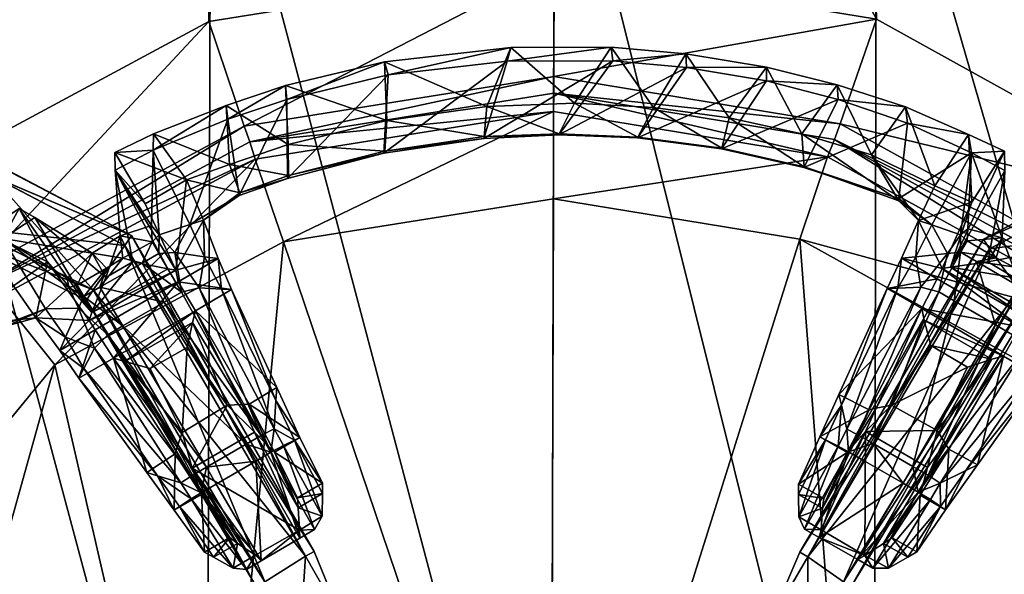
# Model space of a CAD drawing. Header units: centimetres. Extents: x -50 to 50, y -38 to 30.
# Tile 151 of 188: x -7 to 6, y 6 to 13. Entities that reach past the tile are written whole.
import ezdxf

# ---------------------------------------------------------------- set-up
doc = ezdxf.new("R2010")
doc.units = ezdxf.units.CM
doc.layers.add('CG492211', color=7, linetype='Continuous', true_color=0xb89be5)

msp = doc.modelspace()

# ---------------------------------------------------------------- meshes
at = {"layer": 'CG492211', "color": 153, "true_color": 0x5890e1}
mesh = msp.add_polyface(dxfattribs=at)
corners = [(-4.554, 20.45, 7.1), (-4.554, 22.796, 7.1), (0.042, 22.796, 7.1), (0.042, 20.45, 7.1), (-8.98, 21.822, 11.724), (-8.98, 22.196, 12.585), (-13.87, 22.196, 12.585), (-8.98, 20.87, 10.843), (-13.87, 21.822, 11.724), (-13.87, 20.45, 7.1), (-8.98, 20.45, 7.1), (-9.065, 20.45, 5.52), (-0.046, 13.885, 10.843), (0.042, 20.87, 10.843), (-4.554, 20.87, 10.843), (-4.546, 13.165, 10.843), (-8.98, 22.796, 7.1), (-4.554, 21.822, 11.724), (-4.554, 22.196, 12.585), (-4.647, 20.45, 5.52), (-13.87, 20.87, 10.843), (-12.339, 6.361, 10.843), (-8.489, 11.041, 10.843), (0.042, 21.822, 11.724), (0.042, 22.196, 12.585), (-0.06, 20.45, 5.52), (-4.51, 20.45, 0.04), (-9.045, 20.45, 0.04), (-13.946, 20.45, 5.52), (-0.034, 20.45, 0.04), (-4.521, 16.745, 0.04), (-9.053, 16.745, 0.04), (-14.032, 20.45, 0.04), (-0.043, 16.745, 0.04), (-4.084, 11.8, 9.977)]
mesh.append_faces([[corners[k] for k in face] for face in [(0, 1, 2), (2, 3, 0), (4, 5, 6), (7, 4, 8), (9, 10, 11), (12, 13, 14), (14, 15, 12), (16, 10, 9), (17, 18, 5), (5, 4, 17), (14, 17, 4), (4, 7, 14), (10, 0, 19), (19, 11, 10), (20, 21, 22), (22, 7, 20), (10, 16, 1), (1, 0, 10), (14, 7, 22), (22, 15, 14), (23, 24, 18), (18, 17, 23), (13, 23, 17), (17, 14, 13), (0, 3, 25), (25, 19, 0), (19, 26, 27), (27, 11, 19), (28, 11, 27), (26, 19, 25), (25, 29, 26), (27, 26, 30), (30, 31, 27), (32, 27, 31), (26, 29, 33), (33, 30, 26), (12, 15, 34)]], dxfattribs={"vtx2": -1, "color": 153})
mesh = msp.add_polyface(dxfattribs=at)
corners = [(3.947, 21.822, 11.724), (3.947, 22.196, 12.585), (0.042, 22.196, 12.585), (0.042, 21.822, 11.724), (3.947, 20.87, 10.843), (0.042, 20.87, 10.843), (0.042, 20.45, 7.1), (3.947, 20.45, 7.1), (3.836, 20.45, 5.52), (-0.06, 20.45, 5.52), (0.042, 22.796, 7.1), (3.947, 22.796, 7.1), (8.938, 21.822, 11.724), (8.938, 22.196, 12.585), (8.938, 20.87, 10.843), (8.938, 20.45, 7.1), (8.818, 20.45, 5.52), (-0.046, 13.885, 10.843), (4.155, 13.193, 10.843), (8.938, 22.796, 7.1), (13.828, 22.796, 7.1), (8.938, 22.399, 13.14), (13.828, 22.196, 12.585), (13.828, 21.822, 11.724), (13.828, 20.87, 10.843), (13.699, 20.45, 5.52), (8.938, 10.544, 10.843), (4.163, 20.45, 0.04), (-0.034, 20.45, 0.04), (13.669, 20.45, 0.04), (9.032, 20.45, 0.04), (4.155, 16.745, 0.04), (-0.043, 16.745, 0.04), (9.026, 16.745, 0.04), (13.665, 16.745, 0.04), (-0.049, 12.445, 9.977), (3.681, 11.831, 9.977)]
mesh.append_faces([[corners[k] for k in face] for face in [(0, 1, 2), (2, 3, 0), (4, 0, 3), (3, 5, 4), (6, 7, 8), (8, 9, 6), (6, 10, 11), (11, 7, 6), (12, 13, 1), (1, 0, 12), (14, 12, 0), (0, 4, 14), (7, 15, 16), (16, 8, 7), (5, 17, 18), (18, 4, 5), (15, 19, 20), (21, 13, 22), (13, 12, 23), (12, 14, 24), (25, 16, 15), (7, 11, 19), (19, 15, 7), (4, 18, 26), (26, 14, 4), (8, 27, 28), (28, 9, 8), (29, 30, 16), (27, 8, 16), (16, 30, 27), (28, 27, 31), (31, 32, 28), (27, 30, 33), (33, 31, 27), (34, 33, 30), (18, 17, 35), (35, 36, 18)]], dxfattribs={"vtx2": -1, "color": 153})
at = {"layer": 'CG492211', "color": 111, "true_color": 0x99e4b8}
mesh = msp.add_polyface(dxfattribs=at)
corners = [(-7.693, 10.476, 15.12), (-13.068, 10.454, 15.03), (-13.001, 11.246, 15.03), (-7.375, 11.145, 15.12), (-13.084, 10.283, 15.145), (-7.77, 10.335, 15.232), (-7.765, 10.33, 15.747), (-7.372, 11.148, 15.86), (-12.996, 11.25, 15.773), (-13.063, 10.449, 15.773), (-7.69, 10.473, 15.86), (-7.301, 11.286, 15.233), (-13.001, 11.414, 15.147), (-12.992, 11.423, 15.661), (-7.296, 11.291, 15.747), (-9.82, 20.215, 15.645), (-9.82, 20.226, 15.14), (9.798, 20.226, 15.14), (9.797, 20.215, 15.645), (-9.818, 21.263, 15.752), (-9.818, 20.398, 15.753), (9.796, 20.398, 15.753), (9.796, 21.263, 15.752), (-9.814, 20.411, 15.022), (-9.813, 21.266, 15.014), (9.79, 21.266, 15.014), (9.791, 20.411, 15.022), (6.021, 9.657, 15.861), (5.631, 10.201, 15.861), (3.259, 6.183, 15.776), (5.549, 10.327, 15.749), (5.549, 10.327, 15.234), (3.159, 6.246, 15.154), (-5.553, 10.374, 15.234), (-5.553, 10.374, 15.749), (-3.173, 6.254, 15.669), (-6.054, 9.664, 15.122), (-5.64, 10.241, 15.122), (-3.286, 6.19, 15.047), (5.631, 10.201, 15.122), (3.259, 6.183, 15.047), (7.295, 11.238, 15.233), (7.366, 11.105, 15.12), (3.159, 6.246, 15.669), (7.363, 11.108, 15.86), (-14.092, 21.255, 14.915), (-14.08, 20.315, 14.899), (-3.173, 6.254, 15.154), (-6.14, 9.532, 15.749), (-6.14, 9.532, 15.234), (-5.64, 10.241, 15.861), (-6.054, 9.664, 15.861), (-3.286, 6.19, 15.776)]
mesh.append_faces([[corners[k] for k in face] for face in [(0, 1, 2), (2, 3, 0), (4, 5, 6), (7, 8, 9), (9, 10, 7), (11, 12, 13), (13, 14, 11), (15, 16, 17), (17, 18, 15), (19, 20, 21), (21, 22, 19), (23, 24, 25), (25, 26, 23), (27, 28, 29), (30, 31, 32), (33, 34, 35), (36, 37, 38), (16, 23, 26), (26, 17, 16), (20, 15, 18), (18, 21, 20), (31, 39, 40), (41, 31, 30), (42, 39, 31), (28, 30, 43), (30, 28, 44), (45, 24, 23), (11, 3, 2), (2, 12, 11), (0, 5, 4), (4, 1, 0), (46, 23, 16), (7, 14, 13), (13, 8, 7), (6, 10, 9), (14, 34, 33), (33, 11, 14), (37, 33, 47), (36, 0, 3), (3, 37, 36), (3, 11, 33), (33, 37, 3), (48, 6, 5), (5, 49, 48), (5, 0, 36), (36, 49, 5), (50, 7, 10), (10, 51, 50), (6, 48, 51), (51, 10, 6), (34, 50, 52), (7, 50, 34), (34, 14, 7)]], dxfattribs={"vtx2": -1, "color": 111})
at = {"layer": 'CG492211', "color": 153, "true_color": 0x5890e1}
mesh = msp.add_polyface(dxfattribs=at)
corners = [(8.938, 20.87, 10.843), (8.938, 10.544, 10.843), (12.62, 5.816, 10.843), (-0.088, 0, 8.755), (3.947, 0, 8.755), (3.157, 10.324, 8.755), (-0.053, 10.853, 8.755), (8.938, 0, 8.755), (6.952, 8.222, 8.755), (10.773, -0.01, 8.755), (9.831, 4.525, 8.755), (-0.043, 16.745, 0.04), (4.155, 16.745, 0.04), (4.12, 0.014, 0.04), (-0.086, 0.014, 0.04), (9.026, 16.745, 0.04), (9, 0.014, 0.04), (13.647, 0.014, 0.04), (7.995, 9.441, 9.977), (11.295, 5.203, 9.977), (4.155, 13.193, 10.843), (3.681, 11.831, 9.977), (12.377, -0.005, 9.977), (11.095, 5.11, 9.485), (7.852, 9.274, 9.485), (3.61, 11.625, 9.485), (-0.049, 12.445, 9.977), (-0.049, 12.227, 9.485), (10.868, 5.006, 9.013), (11.91, -0.007, 9.013), (7.689, 9.089, 9.013), (3.516, 11.401, 9.013), (-0.054, 11.989, 9.013)]
mesh.append_faces([[corners[k] for k in face] for face in [(0, 1, 2), (3, 4, 5), (5, 6, 3), (4, 7, 8), (8, 5, 4), (9, 10, 8), (8, 7, 9), (11, 12, 13), (13, 14, 11), (12, 15, 16), (16, 13, 12), (17, 16, 15), (2, 1, 18), (18, 19, 2), (1, 20, 21), (21, 18, 1), (22, 19, 23), (19, 18, 24), (24, 23, 19), (18, 21, 25), (25, 24, 18), (21, 26, 27), (27, 25, 21), (23, 28, 29), (24, 30, 28), (28, 23, 24), (25, 31, 30), (30, 24, 25), (27, 32, 31), (31, 25, 27), (29, 28, 10), (8, 10, 28), (28, 30, 8), (5, 8, 30), (30, 31, 5), (6, 5, 31), (31, 32, 6)]], dxfattribs={"vtx2": -1, "color": 153})
mesh = msp.add_polyface(dxfattribs=at)
corners = [(-0.088, 0, 8.755), (-0.053, 10.853, 8.755), (-3.573, 10.29, 8.755), (-4.554, 0, 8.755), (-8.98, 0, 8.755), (-6.552, 8.685, 8.755), (-9.59, 4.991, 8.755), (-9.053, 16.745, 0.04), (-4.521, 16.745, 0.04), (-4.572, 0.014, 0.04), (-9.092, 0.014, 0.04), (-14.037, 16.745, 0.04), (-0.043, 16.745, 0.04), (-0.086, 0.014, 0.04), (-4.084, 11.8, 9.977), (-0.049, 12.445, 9.977), (-0.046, 13.885, 10.843), (-4.546, 13.165, 10.843), (-8.489, 11.041, 10.843), (-7.569, 9.922, 9.977), (-12.339, 6.361, 10.843), (-11.033, 5.711, 9.977), (-4.014, 11.593, 9.485), (-0.049, 12.227, 9.485), (-7.43, 9.753, 9.485), (-10.836, 5.612, 9.485), (-12.178, 0.037, 9.485), (-3.941, 11.367, 9.013), (-0.054, 11.989, 9.013), (-7.265, 9.577, 9.013), (-10.612, 5.508, 9.013), (-10.775, 0.068, 8.755), (-11.924, 0.054, 9.013)]
mesh.append_faces([[corners[k] for k in face] for face in [(0, 1, 2), (2, 3, 0), (4, 5, 6), (5, 4, 3), (3, 2, 5), (7, 8, 9), (9, 10, 7), (11, 7, 10), (8, 12, 13), (13, 9, 8), (14, 15, 16), (17, 18, 19), (19, 14, 17), (18, 20, 21), (21, 19, 18), (15, 14, 22), (22, 23, 15), (14, 19, 24), (24, 22, 14), (19, 21, 25), (25, 24, 19), (26, 25, 21), (22, 27, 28), (28, 23, 22), (24, 29, 27), (27, 22, 24), (25, 30, 29), (29, 24, 25), (30, 25, 26), (2, 1, 28), (28, 27, 2), (5, 2, 27), (27, 29, 5), (6, 5, 29), (29, 30, 6), (31, 6, 30), (30, 32, 31)]], dxfattribs={"vtx2": -1, "color": 153})
at = {"layer": 'CG492211', "color": 196, "true_color": 0x390888}
mesh = msp.add_polyface(dxfattribs=at)
corners = [(0.219, 12.098, 15.7), (-0.924, 12.057, 15.7), (-0.611, 12.826, 16.117), (0.698, 12.829, 16.117), (-0.66, 12.645, 16.605), (0.72, 12.652, 16.605), (-0.962, 11.639, 16.39), (0.015, 11.687, 16.388), (-0.956, 11.665, 15.698), (0.02, 11.697, 15.698), (-2.228, 11.874, 15.7), (-2.258, 12.638, 16.114), (-2.21, 12.467, 16.605), (-2.265, 11.445, 16.391), (-2.254, 11.475, 15.693), (-3.512, 11.558, 15.7), (-3.546, 12.328, 16.156), (-3.531, 12.147, 16.606), (-3.521, 11.118, 16.391), (-3.51, 11.155, 15.692), (-4.275, 11.299, 15.692), (-4.321, 12.07, 16.163), (-4.297, 11.889, 16.605), (-4.153, 10.893, 16.38), (-4.142, 10.931, 15.7), (-5.268, 11.697, 16.186), (-5.274, 11.487, 16.601), (-4.794, 10.518, 16.373), (-4.618, 10.575, 15.698), (-4.837, 11.097, 15.713), (-4.423, 10.073, 15.691), (-4.601, 10.097, 16.237), (-4.382, 9.675, 16.034), (-4.249, 9.667, 15.593), (-4.946, 9.769, 15.666), (-4.978, 9.922, 15.695), (-4.721, 9.393, 15.587), (-3.672, 8.222, 15.654), (-3.662, 8.392, 15.372), (-4.673, 9.693, 16.996), (-4.989, 10.15, 17.429)]
mesh.append_faces([[corners[k] for k in face] for face in [(0, 1, 2), (2, 3, 0), (3, 2, 4), (4, 5, 3), (5, 4, 6), (6, 7, 5), (7, 6, 8), (8, 9, 7), (9, 8, 1), (1, 0, 9), (1, 10, 11), (11, 2, 1), (2, 11, 12), (12, 4, 2), (4, 12, 13), (13, 6, 4), (6, 13, 14), (14, 8, 6), (8, 14, 10), (10, 1, 8), (10, 15, 16), (16, 11, 10), (11, 16, 17), (17, 12, 11), (12, 17, 18), (18, 13, 12), (13, 18, 19), (19, 14, 13), (14, 19, 15), (15, 10, 14), (15, 20, 21), (21, 16, 15), (16, 21, 22), (22, 17, 16), (17, 22, 23), (23, 18, 17), (18, 23, 24), (24, 19, 18), (19, 24, 20), (20, 15, 19), (25, 21, 20), (26, 22, 21), (22, 26, 27), (27, 23, 22), (23, 27, 28), (28, 24, 23), (24, 28, 29), (29, 20, 24), (30, 31, 32), (32, 33, 30), (30, 34, 35), (35, 28, 30), (33, 36, 34), (34, 30, 33), (33, 32, 37), (36, 33, 38), (39, 32, 31), (31, 40, 39), (28, 27, 31), (31, 30, 28)]], dxfattribs={"vtx2": -1, "color": 196})
mesh = msp.add_polyface(dxfattribs=at)
corners = [(5.397, 10.81, 15.697), (4.915, 11.021, 15.697), (5.356, 11.69, 16.184), (4.705, 10.567, 15.698), (4.483, 10.078, 15.691), (4.671, 10.097, 16.297), (4.879, 10.513, 16.452), (5.251, 10.154, 18.188), (5.336, 10.304, 18.273), (5.252, 10.384, 17.846), (5.014, 9.941, 15.695), (5.12, 9.959, 16.066), (5.082, 10.14, 17.62), (5.396, 11.452, 16.732), (4.089, 11.423, 15.698), (4.535, 12.049, 16.132), (4.562, 11.839, 16.605), (4.449, 10.857, 16.4), (4.446, 10.827, 15.7), (3.182, 11.697, 15.699), (3.643, 12.337, 16.13), (3.657, 12.146, 16.605), (3.207, 11.26, 16.388), (3.212, 11.269, 15.7), (2.237, 11.906, 15.699), (2.724, 12.57, 16.128), (2.723, 12.391, 16.605), (2.137, 11.503, 16.389), (2.142, 11.513, 15.698), (1.251, 12.042, 15.7), (1.669, 12.74, 16.123), (1.68, 12.563, 16.605), (1.04, 11.646, 16.385), (1.046, 11.656, 15.698), (0.219, 12.098, 15.7), (0.698, 12.829, 16.117), (0.72, 12.652, 16.605), (0.015, 11.687, 16.388), (0.02, 11.697, 15.698)]
mesh.append_faces([[corners[k] for k in face] for face in [(0, 1, 2), (3, 4, 5), (5, 6, 3), (7, 8, 9), (3, 1, 0), (0, 10, 3), (11, 10, 0), (6, 5, 12), (12, 9, 6), (13, 6, 9), (1, 14, 15), (15, 2, 1), (2, 15, 16), (16, 13, 2), (13, 16, 17), (17, 6, 13), (6, 17, 18), (18, 3, 6), (3, 18, 14), (14, 1, 3), (14, 19, 20), (20, 15, 14), (15, 20, 21), (21, 16, 15), (16, 21, 22), (22, 17, 16), (17, 22, 23), (23, 18, 17), (18, 23, 19), (19, 14, 18), (19, 24, 25), (25, 20, 19), (20, 25, 26), (26, 21, 20), (21, 26, 27), (27, 22, 21), (22, 27, 28), (28, 23, 22), (23, 28, 24), (24, 19, 23), (24, 29, 30), (30, 25, 24), (25, 30, 31), (31, 26, 25), (26, 31, 32), (32, 27, 26), (27, 32, 33), (33, 28, 27), (28, 33, 29), (29, 24, 28), (29, 34, 35), (35, 30, 29), (30, 35, 36), (36, 31, 30), (31, 36, 37), (37, 32, 31), (32, 37, 38), (38, 33, 32), (33, 38, 34), (34, 29, 33)]], dxfattribs={"vtx2": -1, "color": 196})
mesh = msp.add_polyface(dxfattribs=at)
corners = [(-4.275, 11.299, 15.692), (-4.837, 11.097, 15.713), (-5.268, 11.697, 16.186), (-4.321, 12.07, 16.163), (-5.274, 11.487, 16.601), (-5.194, 10.383, 17.845), (-5.284, 10.289, 18.273), (-5.199, 10.139, 18.188), (-4.989, 10.15, 17.429), (-5.376, 10.784, 15.689), (-5.771, 11.457, 16.185), (-5.668, 10.079, 18.273), (-5.417, 10.014, 18.188), (-6.107, 9.267, 15.695), (-4.978, 9.922, 15.695), (-4.946, 9.769, 15.666), (-6.028, 9.142, 15.666), (-6.07, 9.368, 16.066), (-5.083, 9.94, 16.066), (-5.88, 9.948, 18.273), (-5.966, 9.698, 18.188), (-6.174, 9.579, 18.188), (-6.262, 9.727, 18.273), (-4.904, 9.633, 17.873), (-5.128, 9.504, 17.867), (-5.666, 9.194, 17.896), (-4.794, 10.518, 16.373), (-4.601, 10.097, 16.237), (-5.865, 9.078, 17.927), (-6.246, 9.425, 17.62), (-6.373, 9.694, 17.846), (-4.673, 9.693, 16.996), (-5.788, 8.775, 15.585), (-4.721, 9.393, 15.587), (-6.392, 9.815, 18.063), (-5.888, 9.827, 17.712), (-6.813, 10.61, 16.585), (-6.067, 10.142, 17.873), (-5.293, 10.504, 17.978), (-5.704, 10.37, 17.861), (-5.535, 10.028, 17.712), (-5.766, 11.225, 16.575), (-4.618, 10.575, 15.698), (-6.649, 10.032, 15.689)]
mesh.append_faces([[corners[k] for k in face] for face in [(22, 34, 30), (6, 5, 38)]], dxfattribs={"color": 196})
mesh.append_faces([[corners[k] for k in face] for face in [(41, 9, 14)]], dxfattribs={"vtx0": -1, "vtx2": -1, "color": 196})
mesh.append_faces([[corners[k] for k in face] for face in [(18, 41, 14)]], dxfattribs={"vtx1": -1, "color": 196})
mesh.append_faces([[corners[k] for k in face] for face in [(0, 1, 2), (3, 2, 4), (5, 6, 7), (7, 8, 5), (1, 9, 10), (10, 2, 1), (6, 11, 12), (12, 7, 6), (13, 14, 15), (15, 16, 13), (14, 13, 17), (17, 18, 14), (11, 19, 20), (20, 12, 11), (21, 20, 19), (19, 22, 21), (23, 7, 12), (12, 24, 23), (24, 12, 20), (20, 25, 24), (26, 5, 8), (8, 27, 26), (28, 21, 29), (30, 29, 21), (21, 22, 30), (21, 28, 25), (25, 20, 21), (23, 31, 8), (8, 7, 23), (32, 16, 15), (15, 33, 32), (35, 17, 36), (36, 37, 35), (22, 19, 37), (37, 34, 22), (6, 38, 39), (39, 11, 6), (40, 39, 41), (41, 18, 40), (14, 9, 1), (1, 42, 14), (5, 26, 4), (4, 38, 5), (41, 39, 38), (38, 4, 41), (39, 40, 35), (35, 37, 39), (11, 39, 37), (37, 19, 11), (40, 18, 17), (17, 35, 40), (10, 41, 4), (4, 2, 10), (17, 13, 43), (41, 10, 9)]], dxfattribs={"vtx2": -1, "color": 196})
mesh = msp.add_polyface(dxfattribs=at)
corners = [(5.356, 11.69, 16.184), (5.826, 11.472, 16.184), (5.397, 10.81, 15.697), (6.436, 9.704, 17.845), (6.31, 9.735, 18.273), (6.222, 9.587, 18.188), (5.937, 9.964, 18.273), (6.005, 9.714, 18.188), (5.014, 9.941, 15.695), (6.143, 9.287, 15.695), (6.027, 9.183, 15.666), (4.945, 9.81, 15.666), (5.12, 9.959, 16.066), (6.107, 9.387, 16.066), (5.717, 10.083, 18.273), (5.458, 10.033, 18.188), (5.251, 10.154, 18.188), (5.336, 10.304, 18.273), (6.55, 8.88, 15.691), (5.929, 9.079, 17.873), (5.706, 9.209, 17.867), (5.17, 9.521, 17.896), (6.285, 8.527, 15.593), (5.812, 8.801, 15.587), (6.226, 8.647, 16.034), (5.319, 7.309, 15.654), (5.471, 7.384, 15.372), (4.828, 7.248, 16.836), (6.097, 8.909, 16.996), (6.336, 9.411, 17.429), (5.101, 7.586, 15.368), (5.051, 7.666, 15.681), (5.66, 8.759, 16.016), (4.986, 7.144, 16.267), (4.779, 9.27, 15.989), (4.746, 9.42, 15.585), (5.347, 10.461, 18.063), (5.252, 10.384, 17.846), (5.608, 10.029, 17.712), (5.828, 11.221, 16.585), (5.793, 10.341, 17.873), (6.171, 10.14, 17.861), (6.882, 10.619, 16.575), (5.958, 9.823, 17.712), (5.396, 11.452, 16.732), (6.483, 9.047, 16.237), (4.949, 7.831, 16.406), (5.344, 8.657, 16.951), (4.864, 8.937, 16.951)]
mesh.append_faces([[corners[k] for k in face] for face in [(17, 36, 37)]], dxfattribs={"color": 196})
mesh.append_faces([[corners[k] for k in face] for face in [(12, 2, 1)]], dxfattribs={"vtx0": -1, "vtx2": -1, "color": 196})
mesh.append_faces([[corners[k] for k in face] for face in [(39, 12, 1)]], dxfattribs={"vtx1": -1, "color": 196})
mesh.append_faces([[corners[k] for k in face] for face in [(0, 1, 2), (3, 4, 5), (4, 6, 7), (7, 5, 4), (8, 9, 10), (10, 11, 8), (9, 8, 12), (12, 13, 9), (6, 14, 15), (15, 7, 6), (16, 15, 14), (14, 17, 16), (18, 10, 9), (19, 5, 7), (7, 20, 19), (20, 7, 15), (15, 21, 20), (21, 15, 16), (22, 23, 10), (10, 18, 22), (22, 24, 25), (25, 26, 22), (27, 19, 20), (19, 28, 29), (29, 5, 19), (26, 30, 23), (23, 22, 26), (23, 30, 31), (31, 32, 23), (27, 33, 28), (28, 19, 27), (23, 32, 34), (10, 23, 35), (38, 12, 39), (39, 40, 38), (17, 14, 40), (40, 36, 17), (41, 6, 4), (42, 13, 43), (44, 36, 40), (40, 39, 44), (41, 43, 38), (38, 40, 41), (6, 41, 40), (40, 14, 6), (43, 13, 12), (12, 38, 43), (44, 39, 1), (1, 0, 44), (28, 24, 45), (45, 29, 28), (33, 25, 24), (24, 28, 33), (46, 47, 32), (32, 47, 48), (37, 36, 44)]], dxfattribs={"vtx2": -1, "color": 196})
at = {"layer": 'CG492211', "color": 111, "true_color": 0x99e4b8}
mesh = msp.add_polyface(dxfattribs=at)
corners = [(14.155, 10.354, 14.929), (14.156, 11.341, 14.927), (14.241, 11.331, 14.561), (14.24, 10.364, 14.562), (7.673, 10.468, 15.12), (7.366, 11.105, 15.12), (12.981, 11.238, 15.03), (13.046, 10.453, 15.03), (7.742, 10.33, 15.747), (7.747, 10.335, 15.232), (13.062, 10.283, 15.145), (13.053, 10.275, 15.66), (7.363, 11.108, 15.86), (7.669, 10.465, 15.86), (13.04, 10.448, 15.772), (12.976, 11.242, 15.772), (7.295, 11.238, 15.233), (7.29, 11.243, 15.747), (12.973, 11.414, 15.661), (14.78, 10.373, 14.48), (14.399, 10.373, 14.482), (14.399, 11.322, 14.482), (12.982, 11.405, 15.146), (14.278, 8.762, 14.925), (14.341, 10.243, 15.642), (14.322, 10.157, 15.129), (14.399, 8.749, 14.482), (14.349, 10.433, 15.754), (14.349, 11.267, 15.754), (14.339, 11.457, 15.641), (14.754, 10.247, 15.641), (14.758, 10.433, 15.753), (6.021, 9.657, 15.122), (5.631, 10.201, 15.122), (5.549, 10.327, 15.749), (5.549, 10.327, 15.234), (6.103, 9.532, 15.749), (6.103, 9.532, 15.234), (5.631, 10.201, 15.861), (6.021, 9.657, 15.861), (14.74, 10.167, 15.128)]
mesh.append_faces([[corners[k] for k in face] for face in [(23, 25, 0)]], dxfattribs={"vtx0": -1, "vtx1": -1, "color": 111})
mesh.append_faces([[corners[k] for k in face] for face in [(25, 10, 0)]], dxfattribs={"vtx1": -1, "vtx2": -1, "color": 111})
mesh.append_faces([[corners[k] for k in face] for face in [(0, 1, 2), (2, 3, 0), (4, 5, 6), (6, 7, 4), (8, 9, 10), (10, 11, 8), (12, 13, 14), (14, 15, 12), (16, 17, 18), (19, 20, 21), (0, 7, 6), (6, 1, 0), (5, 16, 22), (22, 6, 5), (1, 6, 22), (23, 0, 3), (24, 11, 10), (10, 25, 24), (9, 4, 7), (7, 10, 9), (10, 7, 0), (20, 3, 2), (2, 21, 20), (3, 20, 26), (17, 12, 15), (15, 18, 17), (14, 27, 28), (28, 15, 14), (15, 28, 29), (27, 24, 30), (30, 31, 27), (13, 8, 11), (11, 14, 13), (14, 11, 24), (24, 27, 14), (4, 32, 33), (33, 5, 4), (34, 17, 16), (35, 16, 5), (8, 36, 37), (37, 9, 8), (9, 37, 32), (32, 4, 9), (12, 38, 39), (39, 13, 12), (8, 13, 39), (39, 36, 8), (12, 17, 34), (28, 27, 31), (24, 25, 40), (40, 30, 24)]], dxfattribs={"vtx2": -1, "color": 111})
at = {"layer": 'CG492211', "color": 196, "true_color": 0x390888}
mesh = msp.add_polyface(dxfattribs=at)
corners = [(-7.458, 10.431, 16.171), (-7.017, 10.724, 16.176), (-6.649, 10.032, 15.689), (-7.092, 9.715, 15.683), (-6.49, 8.874, 15.691), (-6.803, 9.301, 15.698), (-6.107, 9.267, 15.695), (-6.413, 9.048, 16.297), (-6.676, 9.418, 16.367), (-6.176, 8.637, 16.03), (-7.231, 10.336, 16.637), (-6.392, 9.815, 18.063), (-6.067, 10.142, 17.873), (-6.813, 10.61, 16.585), (-6.07, 9.368, 16.066), (-6.246, 9.425, 17.62), (-6.373, 9.694, 17.846), (-7.867, 9.188, 15.701), (-8.184, 9.877, 16.134), (-7.989, 9.806, 16.608), (-7.197, 9.215, 16.403), (-7.173, 9.197, 15.703), (-8.56, 8.542, 15.701), (-8.881, 9.261, 16.132), (-8.71, 9.178, 16.608), (-8.169, 8.343, 16.391), (-8.175, 8.353, 15.702), (-9.215, 7.829, 15.702), (-9.544, 8.584, 16.131), (-9.391, 8.493, 16.608), (-8.917, 7.54, 16.391), (-8.922, 7.55, 15.7), (-9.828, 7.046, 15.702), (-10.221, 7.758, 16.125), (-10.063, 7.678, 16.608), (-9.591, 6.664, 16.387), (-9.597, 6.673, 15.7), (-10.786, 6.962, 16.12), (-10.622, 6.893, 16.608)]
mesh.append_faces([[corners[k] for k in face] for face in [(14, 2, 1)]], dxfattribs={"vtx0": -1, "vtx2": -1, "color": 196})
mesh.append_faces([[corners[k] for k in face] for face in [(13, 14, 1)]], dxfattribs={"vtx1": -1, "color": 196})
mesh.append_faces([[corners[k] for k in face] for face in [(0, 1, 2), (2, 3, 0), (4, 5, 6), (5, 4, 7), (7, 8, 5), (9, 7, 4), (5, 3, 2), (2, 6, 5), (10, 11, 12), (12, 13, 10), (10, 13, 1), (1, 0, 10), (8, 7, 15), (15, 16, 8), (10, 8, 16), (16, 11, 10), (3, 17, 18), (18, 0, 3), (0, 18, 19), (19, 10, 0), (10, 19, 20), (20, 8, 10), (8, 20, 21), (21, 5, 8), (5, 21, 17), (17, 3, 5), (17, 22, 23), (23, 18, 17), (18, 23, 24), (24, 19, 18), (19, 24, 25), (25, 20, 19), (20, 25, 26), (26, 21, 20), (21, 26, 22), (22, 17, 21), (22, 27, 28), (28, 23, 22), (23, 28, 29), (29, 24, 23), (24, 29, 30), (30, 25, 24), (25, 30, 31), (31, 26, 25), (26, 31, 27), (27, 22, 26), (27, 32, 33), (33, 28, 27), (28, 33, 34), (34, 29, 28), (29, 34, 35), (35, 30, 29), (36, 31, 30), (31, 36, 32), (32, 27, 31), (37, 33, 32), (33, 37, 38), (38, 34, 33)]], dxfattribs={"vtx2": -1, "color": 196})
mesh = msp.add_polyface(dxfattribs=at)
corners = [(3.138, 7.131, 15.174), (3.419, 7.749, 15.259), (3.773, 7.543, 15.254), (3.79, 7.554, 16.734), (3.985, 7.441, 16.734), (4.111, 7.662, 16.836), (3.915, 7.776, 16.836), (3.493, 7.711, 15.549), (3.699, 8.159, 15.641), (3.666, 8.302, 15.354), (5.014, 9.941, 15.695), (4.945, 9.81, 15.666), (4.483, 10.078, 15.691), (4.705, 10.567, 15.698), (4.294, 9.682, 15.587), (4.746, 9.42, 15.585), (4.757, 7.101, 15.404), (5.051, 7.666, 15.681), (5.101, 7.586, 15.368), (5.082, 10.14, 17.62), (4.735, 9.699, 16.996), (4.97, 9.637, 17.927), (5.251, 10.154, 18.188), (5.252, 10.384, 17.846), (5.17, 9.521, 17.896), (4.433, 9.687, 16.03), (4.671, 10.097, 16.297), (5.706, 9.209, 17.867), (4.631, 7.362, 16.836), (4.828, 7.248, 16.836), (4.351, 8.161, 16.407), (4.864, 8.937, 16.951), (5.344, 8.657, 16.951), (4.949, 7.831, 16.406), (4.062, 8.1, 15.357), (4.779, 9.27, 15.989), (4.15, 8.121, 15.687), (3.769, 7.849, 16.267), (4.012, 7.816, 15.694), (4.822, 7.347, 15.726), (4.503, 7.142, 16.734), (3.848, 7.629, 15.392), (3.655, 7.627, 16.18), (5.812, 8.801, 15.587), (6.027, 9.183, 15.666), (3.452, 6.817, 15.354), (5.66, 8.759, 16.016)]
mesh.append_faces([[corners[k] for k in face] for face in [(0, 1, 2), (3, 4, 5), (5, 6, 3), (1, 7, 8), (8, 9, 1), (10, 11, 12), (12, 13, 10), (14, 12, 11), (11, 15, 14), (16, 17, 18), (19, 20, 21), (21, 22, 19), (23, 19, 22), (22, 21, 24), (12, 14, 25), (25, 26, 12), (27, 28, 29), (30, 31, 32), (32, 33, 30), (28, 27, 24), (24, 5, 28), (9, 14, 15), (15, 34, 9), (15, 35, 36), (36, 34, 15), (6, 21, 20), (20, 37, 6), (21, 6, 5), (5, 24, 21), (14, 9, 8), (8, 25, 14), (38, 30, 33), (33, 39, 38), (40, 28, 5), (5, 4, 40), (1, 9, 34), (34, 2, 1), (34, 36, 41), (41, 2, 34), (3, 6, 37), (37, 42, 3), (35, 15, 43), (15, 11, 44), (8, 7, 42), (42, 37, 8), (39, 33, 17), (17, 16, 39), (45, 41, 38), (7, 1, 0), (26, 25, 20), (20, 19, 26), (30, 36, 35), (35, 31, 30), (25, 8, 37), (37, 20, 25), (46, 17, 33), (38, 41, 36), (36, 30, 38), (31, 35, 46)]], dxfattribs={"vtx2": -1, "color": 196})
at = {"layer": 'CG492211', "color": 111, "true_color": 0x99e4b8}
mesh = msp.add_polyface(dxfattribs=at)
corners = [(3.259, 5.069, 15.652), (2.772, 5.338, 15.652), (2.772, 5.338, 15.137), (3.259, 5.069, 15.137), (-3.361, 5.068, 15.652), (-3.361, 5.068, 15.137), (-2.802, 5.337, 15.137), (-2.802, 5.337, 15.652), (-7.292, 0.417, 15.135), (-12.994, 0.576, 15.128), (-12.986, 0.584, 15.642), (3.727, 5.859, 15.047), (3.259, 6.183, 15.047), (5.631, 10.201, 15.122), (6.021, 9.657, 15.122), (3.826, 5.796, 15.669), (3.826, 5.796, 15.154), (6.103, 9.532, 15.234), (6.103, 9.532, 15.749), (3.259, 6.183, 15.776), (3.727, 5.859, 15.776), (6.021, 9.657, 15.861), (3.159, 6.246, 15.154), (3.159, 6.246, 15.669), (5.549, 10.327, 15.749), (-3.173, 6.254, 15.669), (-3.173, 6.254, 15.154), (-5.553, 10.374, 15.234), (-3.816, 5.859, 15.776), (-3.286, 6.19, 15.776), (-5.64, 10.241, 15.861), (-6.054, 9.664, 15.861), (-3.93, 5.795, 15.154), (-3.93, 5.795, 15.669), (-6.14, 9.532, 15.749), (-6.14, 9.532, 15.234), (-3.286, 6.19, 15.047), (-3.816, 5.859, 15.047), (-6.054, 9.664, 15.122), (5.549, 10.327, 15.234), (5.631, 10.201, 15.861), (-5.64, 10.241, 15.122), (-5.553, 10.374, 15.749)]
mesh.append_faces([[corners[k] for k in face] for face in [(12, 2, 22), (16, 3, 11), (20, 0, 15), (23, 1, 19), (26, 6, 36), (29, 7, 25), (33, 4, 28), (37, 5, 32)]], dxfattribs={"color": 111})
mesh.append_faces([[corners[k] for k in face] for face in [(0, 1, 2), (2, 3, 0), (4, 5, 6), (6, 7, 4), (8, 9, 10), (11, 12, 13), (13, 14, 11), (15, 16, 17), (17, 18, 15), (19, 20, 21), (22, 23, 24), (25, 26, 27), (28, 29, 30), (30, 31, 28), (32, 33, 34), (34, 35, 32), (36, 37, 38), (12, 22, 39), (16, 11, 14), (14, 17, 16), (20, 15, 18), (18, 21, 20), (23, 19, 40), (26, 36, 41), (37, 32, 35), (35, 38, 37), (33, 28, 31), (31, 34, 33), (29, 25, 42), (11, 3, 2), (2, 12, 11), (1, 23, 22), (22, 2, 1), (15, 0, 3), (3, 16, 15), (19, 1, 0), (0, 20, 19), (25, 7, 6), (6, 26, 25), (5, 37, 36), (36, 6, 5), (28, 4, 7), (7, 29, 28), (32, 5, 4), (4, 33, 32)]], dxfattribs={"vtx2": -1, "color": 111})
at = {"layer": 'CG492211', "color": 196, "true_color": 0x390888}
mesh = msp.add_polyface(dxfattribs=at)
corners = [(-4.602, 6.242, 15.174), (-4.999, 6.793, 15.259), (-4.643, 6.998, 15.254), (-4.274, 6.434, 15.174), (-4.055, 6.02, 16.18), (-4.645, 7.018, 16.734), (-4.776, 6.938, 16.18), (-4.45, 7.131, 16.734), (-4.579, 7.351, 16.836), (-4.776, 7.237, 16.836), (-4.929, 6.839, 15.549), (-5.216, 7.24, 15.641), (-5.355, 7.283, 15.354), (-4.485, 6.177, 15.353), (-6.107, 9.267, 15.695), (-6.028, 9.142, 15.666), (-6.49, 8.874, 15.691), (-6.24, 8.513, 15.587), (-5.788, 8.775, 15.585), (-4.681, 7.106, 15.392), (-4.174, 6.359, 15.354), (-4.228, 6.034, 15.744), (-6.246, 9.425, 17.62), (-6.035, 8.905, 16.996), (-5.865, 9.078, 17.927), (-6.176, 8.637, 16.03), (-3.863, 7.767, 16.836), (-4.904, 9.633, 17.873), (-5.128, 9.504, 17.867), (-4.893, 7.806, 16.407), (-5.31, 8.638, 16.951), (-4.829, 8.915, 16.951), (-4.309, 8.162, 16.406), (-4.06, 7.652, 16.836), (-5.666, 9.194, 17.896), (-4.984, 7.526, 15.357), (-5.642, 8.73, 15.989), (-4.958, 7.612, 15.687), (-4.911, 7.147, 16.267), (-4.115, 8.168, 15.681), (-4.761, 9.24, 16.016), (-4.721, 9.393, 15.587), (-4.673, 9.693, 16.996), (-4.762, 7.341, 15.694), (-6.413, 9.048, 16.297)]
mesh.append_faces([[corners[k] for k in face] for face in [(0, 1, 2), (2, 3, 0), (4, 5, 6), (5, 7, 8), (8, 9, 5), (1, 10, 11), (11, 12, 1), (13, 0, 3), (14, 15, 16), (17, 16, 15), (15, 18, 17), (2, 19, 20), (21, 6, 10), (10, 13, 21), (22, 23, 24), (16, 17, 25), (26, 27, 28), (29, 30, 31), (31, 32, 29), (33, 28, 34), (34, 8, 33), (12, 17, 18), (18, 35, 12), (18, 36, 37), (37, 35, 18), (9, 24, 23), (23, 38, 9), (24, 9, 8), (8, 34, 24), (17, 12, 11), (11, 25, 17), (39, 40, 41), (42, 27, 26), (43, 29, 32), (1, 12, 35), (35, 2, 1), (35, 37, 19), (19, 2, 35), (5, 9, 38), (38, 6, 5), (36, 18, 41), (41, 40, 36), (11, 10, 6), (6, 38, 11), (20, 19, 43), (0, 13, 10), (10, 1, 0), (44, 25, 23), (23, 22, 44), (29, 37, 36), (36, 30, 29), (25, 11, 38), (38, 23, 25), (40, 39, 32), (32, 31, 40), (43, 19, 37), (37, 29, 43), (30, 36, 40), (40, 31, 30)]], dxfattribs={"vtx2": -1, "color": 196})
mesh = msp.add_polyface(dxfattribs=at)
corners = [(-4.645, 7.018, 16.734), (-4.055, 6.02, 16.18), (-3.865, 6.132, 16.18), (-4.45, 7.131, 16.734), (-4.776, 6.938, 16.18), (-4.228, 6.034, 15.744), (-3.171, 6.539, 16.18), (-3.362, 6.427, 16.18), (-3.363, 6.531, 15.745), (-3.069, 6.715, 15.744), (-3.36, 7.739, 15.268), (-3.69, 7.549, 15.259), (-4.021, 8.172, 15.368), (-3.662, 8.392, 15.372), (-3.067, 7.142, 15.174), (-3.428, 7.706, 15.555), (-3.067, 7.008, 15.353), (-3.737, 7.546, 16.734), (-3.933, 7.431, 16.734), (-3.389, 6.953, 15.174), (-3.94, 6.203, 15.745), (-4.762, 7.341, 15.694), (-3.952, 7.81, 15.726), (-4.274, 6.434, 15.174), (-4.174, 6.359, 15.354), (-4.485, 6.177, 15.353), (-3.381, 6.821, 15.354), (-3.771, 7.631, 15.404), (-4.115, 8.168, 15.681), (-4.643, 6.998, 15.254), (-3.574, 7.635, 16.18), (-3.695, 7.852, 16.267), (-3.863, 7.767, 16.836), (-3.672, 8.222, 15.654), (-4.249, 9.667, 15.593), (-5.128, 9.504, 17.867), (-4.06, 7.652, 16.836), (-4.721, 9.393, 15.587), (-4.673, 9.693, 16.996), (-4.309, 8.162, 16.406), (-4.579, 7.351, 16.836), (-4.382, 9.675, 16.034)]
mesh.append_faces([[corners[k] for k in face] for face in [(0, 1, 2), (2, 3, 0), (4, 5, 1), (6, 7, 8), (8, 9, 6), (10, 11, 12), (12, 13, 10), (14, 10, 15), (15, 16, 14), (17, 18, 7), (7, 6, 17), (14, 19, 11), (11, 10, 14), (18, 3, 2), (2, 7, 18), (8, 20, 21), (21, 22, 8), (23, 24, 25), (11, 19, 26), (26, 27, 11), (12, 11, 27), (27, 28, 12), (24, 23, 29), (9, 8, 26), (26, 16, 9), (6, 9, 30), (30, 17, 6), (1, 5, 20), (20, 2, 1), (17, 30, 31), (31, 32, 17), (8, 7, 2), (2, 20, 8), (33, 13, 34), (35, 36, 32), (13, 12, 37), (37, 12, 28), (32, 31, 38), (10, 13, 33), (33, 15, 10), (17, 32, 36), (36, 18, 17), (39, 22, 21), (18, 36, 40), (40, 3, 18), (9, 16, 15), (15, 30, 9), (5, 25, 24), (24, 20, 5), (22, 27, 26), (26, 8, 22), (22, 39, 28), (28, 27, 22), (21, 20, 24), (16, 26, 19), (19, 14, 16), (31, 33, 41), (41, 38, 31), (15, 33, 31), (31, 30, 15)]], dxfattribs={"vtx2": -1, "color": 196})
mesh = msp.add_polyface(dxfattribs=at)
corners = [(10.161, 5.857, 16.388), (9.633, 6.68, 16.39), (9.659, 6.688, 15.698), (10.173, 5.857, 15.698), (10.015, 6.855, 15.7), (8.818, 7.714, 16.391), (10.657, 6.918, 16.605), (8.849, 7.72, 15.693), (9.208, 7.896, 15.7), (3.79, 7.554, 16.734), (3.217, 6.546, 16.18), (3.409, 6.436, 16.18), (3.985, 7.441, 16.734), (3.773, 7.543, 15.254), (3.468, 6.942, 15.174), (3.138, 7.131, 15.174), (3.655, 7.627, 16.18), (3.144, 6.703, 15.744), (4.108, 6.037, 16.18), (3.915, 6.147, 16.18), (4.005, 6.2, 15.745), (4.311, 6.036, 15.744), (5.054, 6.798, 15.268), (4.725, 6.989, 15.259), (5.101, 7.586, 15.368), (5.471, 7.384, 15.372), (4.683, 6.247, 15.174), (4.992, 6.84, 15.555), (4.566, 6.18, 15.353), (4.699, 7.028, 16.734), (4.503, 7.142, 16.734), (4.359, 6.432, 15.174), (3.433, 6.537, 15.745), (4.012, 7.816, 15.694), (4.822, 7.347, 15.726), (3.452, 6.817, 15.354), (3.14, 6.996, 15.353), (4.247, 6.359, 15.354), (4.757, 7.101, 15.404), (3.848, 7.629, 15.392), (3.493, 7.711, 15.549), (4.858, 6.932, 16.18), (4.986, 7.144, 16.267), (4.828, 7.248, 16.836), (5.319, 7.309, 15.654), (4.631, 7.362, 16.836)]
mesh.append_faces([[corners[k] for k in face] for face in [(0, 1, 2), (2, 3, 0), (3, 2, 4), (5, 1, 6), (7, 2, 1), (8, 4, 2), (9, 10, 11), (11, 12, 9), (13, 14, 15), (10, 9, 16), (16, 17, 10), (18, 19, 20), (20, 21, 18), (22, 23, 24), (24, 25, 22), (26, 22, 27), (27, 28, 26), (29, 30, 19), (19, 18, 29), (26, 31, 23), (23, 22, 26), (30, 12, 11), (11, 19, 30), (20, 32, 33), (33, 34, 20), (14, 35, 36), (36, 15, 14), (23, 31, 37), (37, 38, 23), (24, 23, 38), (13, 39, 35), (35, 14, 13), (17, 16, 40), (40, 36, 17), (21, 20, 37), (37, 28, 21), (18, 21, 41), (41, 29, 18), (10, 17, 32), (32, 11, 10), (29, 41, 42), (42, 43, 29), (20, 19, 11), (11, 32, 20), (22, 25, 44), (44, 27, 22), (29, 43, 45), (45, 30, 29), (21, 28, 27), (27, 41, 21), (17, 36, 35), (35, 32, 17), (34, 38, 37), (37, 20, 34), (33, 32, 35), (15, 36, 40), (28, 37, 31), (31, 26, 28), (27, 44, 42), (42, 41, 27)]], dxfattribs={"vtx2": -1, "color": 196})

doc.saveas('drawing.dxf')
